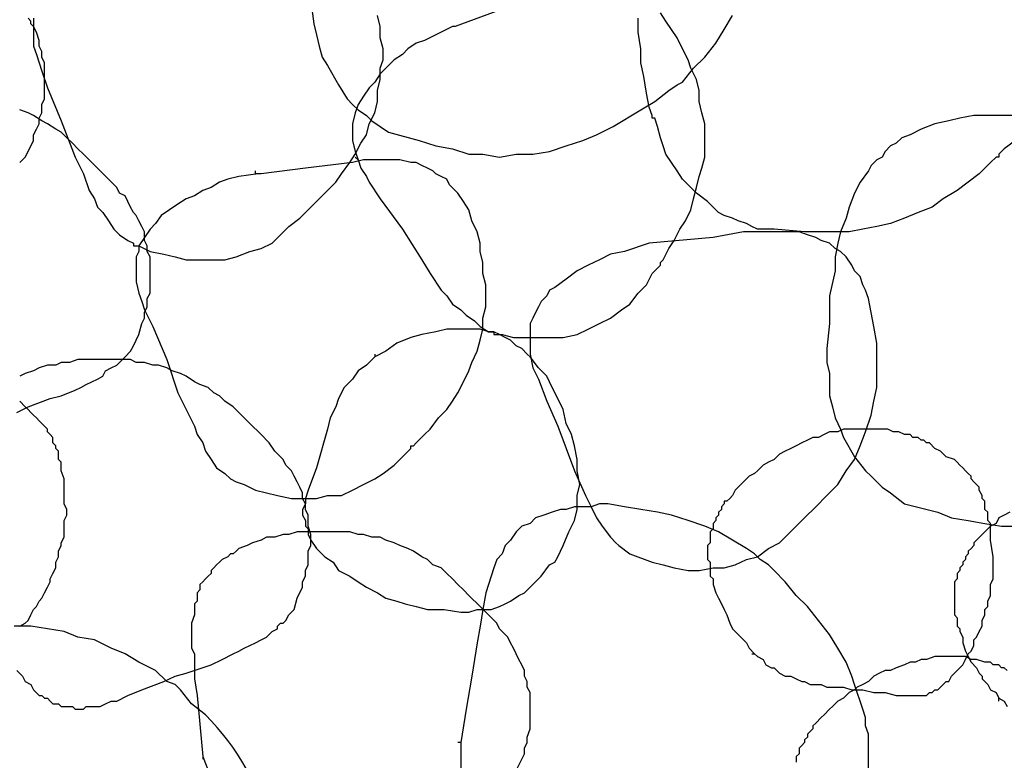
# Model space of a CAD drawing. Header units: millimetres. Extents: x 14 to 424, y 0 to 287.
# Tile 20 of 104: x 52 to 67, y 223 to 234. Entities that reach past the tile are written whole.
import ezdxf

# ---------------------------------------------------------------- set-up
doc = ezdxf.new("R2010")
doc.units = ezdxf.units.MM
doc.layers.add('PDF _0', color=7, linetype='Continuous')

msp = doc.modelspace()

# ---------------------------------------------------------------- linework, layer by layer
at = {"layer": 'PDF _0', "lineweight": 25}
for points in [[(56.29, 234.343), (56.332, 234.011), (56.374, 233.844), (56.415, 233.678), (56.457, 233.512), (56.54, 233.387), (56.706, 233.097), (56.831, 232.889), (56.914, 232.806), (56.997, 232.723), (57.121, 232.64), (57.204, 232.557), (57.454, 232.39), (57.911, 232.266), (58.16, 232.183), (58.409, 232.141), (58.658, 232.058), (58.866, 232.058), (59.115, 232.017), (59.365, 232.058), (59.614, 232.058), (59.863, 232.1), (60.112, 232.183), (60.362, 232.266), (60.569, 232.349), (60.819, 232.474), (61.234, 232.723), (61.442, 232.847), (61.65, 233.014), (61.774, 233.097), (61.857, 233.138), (62.023, 233.346), (62.19, 233.512), (62.356, 233.72), (62.48, 233.928), (62.605, 234.135)], [(59.115, 234.218), (58.451, 233.969), (58.409, 233.969), (58.16, 233.844), (57.994, 233.761), (57.869, 233.72), (57.744, 233.637), (57.661, 233.554), (57.537, 233.471), (57.412, 233.346), (57.329, 233.263), (57.246, 233.138), (57.163, 233.055), (57.08, 232.93), (56.997, 232.806), (56.955, 232.681), (56.914, 232.515), (56.914, 232.474), (56.914, 232.39), (56.914, 232.266), (56.955, 232.1), (56.997, 231.975), (57.038, 231.85), (57.121, 231.726), (57.163, 231.643), (57.329, 231.393), (57.661, 230.936), (57.952, 230.479), (58.077, 230.272), (58.243, 230.022), (58.326, 229.939), (58.409, 229.815), (58.534, 229.732), (58.617, 229.649), (58.742, 229.566), (58.825, 229.482), (58.949, 229.399), (59.032, 229.399), (59.032, 229.358), (59.074, 229.358), (59.157, 229.358), (59.323, 229.316), (59.531, 229.316), (59.697, 229.316), (59.905, 229.316), (60.071, 229.316), (60.279, 229.358), (60.445, 229.441), (60.611, 229.524), (60.777, 229.607), (60.943, 229.732), (61.068, 229.815), (61.193, 229.981), (61.317, 230.106), (61.4, 230.272), (61.525, 230.396), (61.525, 230.438), (61.566, 230.479), (61.65, 230.646), (61.733, 230.77), (61.816, 230.936), (61.899, 231.061), (61.982, 231.227), (62.023, 231.393), (62.065, 231.56), (62.106, 231.726), (62.148, 231.85), (62.19, 232.017), (62.19, 232.183), (62.19, 232.349), (62.19, 232.515), (62.148, 232.681), (62.106, 232.847), (62.106, 233.014), (62.065, 233.18), (61.982, 233.346), (61.94, 233.471), (61.857, 233.637), (61.774, 233.803), (61.691, 233.928), (61.608, 234.052), (61.525, 234.177)], [(51.929, 231.933), (51.97, 231.975), (52.012, 232.017), (52.053, 232.1), (52.136, 232.266), (52.136, 232.349), (52.178, 232.432), (52.219, 232.515), (52.219, 232.598), (52.261, 232.681), (52.261, 232.806), (52.302, 232.889), (52.302, 232.972), (52.302, 233.055), (52.302, 233.138), (52.302, 233.221), (52.302, 233.346), (52.302, 233.429), (52.261, 233.512), (52.261, 233.595), (52.219, 233.678), (52.219, 233.761), (52.178, 233.886), (52.136, 233.969), (52.095, 234.011), (52.095, 234.052), (52.053, 234.094)], [(52.136, 234.094), (52.136, 233.969), (52.136, 233.844), (52.136, 233.678), (52.178, 233.554), (52.219, 233.429), (52.261, 233.304), (52.344, 233.055), (52.552, 232.557), (52.759, 232.017), (52.884, 231.767), (52.967, 231.518), (53.05, 231.393), (53.092, 231.269), (53.175, 231.186), (53.258, 231.061), (53.341, 230.936), (53.424, 230.853), (53.549, 230.77), (53.632, 230.729), (53.632, 230.687), (53.715, 230.687), (53.881, 230.604), (54.089, 230.563), (54.255, 230.521), (54.421, 230.479), (54.629, 230.479), (54.795, 230.479), (55.003, 230.479), (55.169, 230.521), (55.377, 230.604), (55.543, 230.646), (55.709, 230.729), (55.834, 230.853), (55.958, 230.978), (56.124, 231.103), (56.249, 231.227), (56.29, 231.269), (56.415, 231.393), (56.54, 231.518), (56.664, 231.643), (56.747, 231.767), (56.872, 231.933), (56.955, 232.058), (57.038, 232.224), (57.121, 232.349), (57.163, 232.515), (57.246, 232.681), (57.288, 232.847), (57.288, 233.014), (57.329, 233.18), (57.329, 233.346), (57.371, 233.471), (57.371, 233.637), (57.329, 233.803), (57.329, 233.969), (57.288, 234.135)], [(66.842, 232.266), (66.676, 232.141), (66.593, 232.058), (66.593, 232.017), (66.552, 232.017), (66.468, 231.933), (66.302, 231.767), (66.136, 231.643), (65.97, 231.518), (65.762, 231.393), (65.596, 231.269), (65.388, 231.186), (65.181, 231.103), (64.973, 231.02), (64.765, 230.978), (64.558, 230.936), (64.35, 230.895), (64.101, 230.895), (63.893, 230.895), (63.685, 230.895), (63.228, 230.936), (63.02, 230.936), (62.979, 230.936), (62.896, 230.978), (62.813, 231.02), (62.688, 231.061), (62.605, 231.103), (62.48, 231.144), (62.397, 231.186), (62.314, 231.269), (62.231, 231.352), (62.065, 231.476), (61.857, 231.684), (61.774, 231.809), (61.691, 231.933), (61.608, 232.058), (61.566, 232.183), (61.525, 232.307), (61.483, 232.474), (61.442, 232.598), (61.4, 232.598), (61.4, 232.64), (61.359, 232.764), (61.317, 232.972), (61.276, 233.221), (61.234, 233.429), (61.234, 233.637), (61.193, 233.886), (61.193, 234.094)], [(61.94, 233.471), (61.94, 233.471)], [(51.887, 228.195), (52.053, 228.278), (52.385, 228.402), (52.552, 228.444), (52.759, 228.527), (52.842, 228.568), (52.926, 228.61), (53.009, 228.652), (53.092, 228.693), (53.175, 228.735), (53.216, 228.818), (53.299, 228.859), (53.382, 228.901), (53.424, 228.942), (53.466, 228.984), (53.507, 229.025), (53.59, 229.109), (53.632, 229.192), (53.715, 229.358), (53.756, 229.524), (53.798, 229.607), (53.798, 229.69), (53.839, 229.773), (53.839, 229.898), (53.881, 229.981), (53.881, 230.064), (53.881, 230.147), (53.881, 230.23), (53.881, 230.355), (53.881, 230.438), (53.881, 230.521), (53.839, 230.604), (53.839, 230.687), (53.798, 230.77), (53.798, 230.895), (53.756, 230.978), (53.715, 231.061), (53.673, 231.144), (53.632, 231.186), (53.59, 231.269), (53.549, 231.352), (53.507, 231.435), (53.424, 231.476), (53.382, 231.56), (53.258, 231.684), (53.133, 231.809), (52.967, 231.975), (52.884, 232.058), (52.801, 232.141), (52.718, 232.224), (52.635, 232.307), (52.552, 232.39), (52.469, 232.432), (52.344, 232.515), (52.261, 232.557), (52.136, 232.64), (52.053, 232.681), (51.929, 232.723)], [(66.842, 232.64), (66.635, 232.64), (66.427, 232.64), (66.219, 232.64), (66.012, 232.598), (65.845, 232.557), (65.638, 232.515), (65.43, 232.432), (65.264, 232.349), (65.139, 232.307), (65.056, 232.224), (64.973, 232.183), (64.89, 232.1), (64.848, 232.017), (64.765, 231.975), (64.682, 231.892), (64.641, 231.809), (64.516, 231.643), (64.433, 231.476), (64.35, 231.269), (64.308, 231.103), (64.225, 230.895), (64.184, 230.729), (64.142, 230.521), (64.142, 230.313), (64.059, 229.939), (64.059, 229.524), (64.017, 229.15), (64.017, 228.942), (64.059, 228.776), (64.059, 228.444), (64.101, 228.278), (64.142, 228.112), (64.225, 227.945), (64.267, 227.821), (64.433, 227.53), (64.599, 227.322), (64.682, 227.239), (64.765, 227.156), (64.848, 227.073), (64.973, 226.99), (65.181, 226.824), (65.679, 226.699), (65.887, 226.616), (66.136, 226.574), (66.385, 226.533), (66.635, 226.491), (66.884, 226.491)], [(56.955, 232.017), (56.997, 231.975)], [(55.501, 231.767), (55.21, 231.726), (55.044, 231.684), (54.92, 231.643), (54.795, 231.56), (54.67, 231.518), (54.546, 231.435), (54.421, 231.393), (54.296, 231.31), (54.172, 231.227), (54.047, 231.144), (53.964, 231.02), (53.881, 230.936), (53.798, 230.812), (53.715, 230.687), (53.715, 230.604), (53.673, 230.521), (53.673, 230.396), (53.673, 230.272), (53.673, 230.147), (53.715, 229.981), (53.756, 229.856), (53.798, 229.732), (53.923, 229.482), (54.13, 228.984), (54.296, 228.485), (54.421, 228.236), (54.546, 227.987), (54.587, 227.862), (54.67, 227.738), (54.712, 227.613), (54.795, 227.488), (54.878, 227.364), (55.003, 227.281), (55.086, 227.198), (55.169, 227.156), (55.293, 227.114), (55.46, 227.031), (55.626, 226.99), (55.792, 226.948), (56, 226.907), (56.166, 226.907), (56.374, 226.907), (56.54, 226.948), (56.747, 226.948), (56.914, 227.031), (57.08, 227.114), (57.246, 227.198), (57.371, 227.281), (57.537, 227.405), (57.661, 227.53), (57.786, 227.655), (57.786, 227.696), (57.828, 227.696), (57.869, 227.738), (57.994, 227.862), (58.077, 227.945), (58.201, 228.112), (58.326, 228.236), (58.409, 228.361), (58.492, 228.485), (58.575, 228.652), (58.658, 228.818), (58.7, 228.942), (58.783, 229.109), (58.825, 229.275), (58.866, 229.441), (58.866, 229.607), (58.908, 229.773), (58.908, 229.939), (58.908, 230.106), (58.866, 230.272), (58.866, 230.438), (58.825, 230.604), (58.825, 230.729), (58.783, 230.895), (58.7, 231.061), (58.658, 231.227), (58.575, 231.352), (58.492, 231.476), (58.368, 231.601), (58.326, 231.684), (58.243, 231.726), (58.16, 231.767), (58.118, 231.809), (58.035, 231.85), (57.952, 231.892), (57.869, 231.933), (57.786, 231.933), (57.62, 231.975), (57.412, 231.975), (57.246, 231.975), (57.08, 231.975), (56.914, 231.933), (56.207, 231.85), (55.543, 231.767), (55.501, 231.767), (55.46, 231.767), (55.46, 231.809)], [(64.724, 229.482), (64.724, 229.482)], [(57.246, 229.067), (57.246, 229.025), (57.121, 228.901), (56.997, 228.818), (56.914, 228.693), (56.789, 228.568), (56.706, 228.402), (56.664, 228.278), (56.581, 228.112), (56.54, 227.945), (56.374, 227.364), (56.249, 227.031), (56.207, 226.907), (56.207, 226.824), (56.166, 226.741), (56.166, 226.658), (56.207, 226.574), (56.207, 226.491), (56.249, 226.45), (56.249, 226.367), (56.29, 226.284), (56.374, 226.159), (56.498, 226.034), (56.623, 225.951), (56.706, 225.827), (56.872, 225.744), (56.997, 225.66), (57.121, 225.577), (57.288, 225.494), (57.412, 225.411), (57.578, 225.37), (57.703, 225.328), (57.869, 225.287), (58.035, 225.245), (58.285, 225.245), (58.534, 225.204), (58.658, 225.204), (58.783, 225.245), (58.866, 225.245), (58.991, 225.245), (59.115, 225.287), (59.198, 225.328), (59.282, 225.37), (59.406, 225.453), (59.489, 225.494), (59.572, 225.577), (59.739, 225.744), (59.863, 225.91), (59.946, 225.951), (59.988, 226.034), (60.029, 226.117), (60.071, 226.201), (60.154, 226.408), (60.237, 226.574), (60.279, 226.741), (60.279, 226.948), (60.32, 227.114), (60.279, 227.322), (60.279, 227.488), (60.237, 227.696), (60.196, 227.862), (60.112, 228.028), (60.071, 228.236), (59.988, 228.402), (59.905, 228.568), (59.822, 228.735), (59.697, 228.859), (59.572, 229.025), (59.531, 229.067), (59.448, 229.15), (59.365, 229.192), (59.282, 229.275), (59.198, 229.316), (59.115, 229.358), (59.032, 229.399), (58.949, 229.399), (58.825, 229.441), (58.742, 229.441), (58.658, 229.441), (58.534, 229.441), (58.326, 229.441), (58.16, 229.399), (57.952, 229.358), (57.786, 229.316), (57.578, 229.233), (57.412, 229.109), (57.246, 229.025)], [(59.572, 229.109), (59.572, 229.067)], [(51.887, 224.331), (51.97, 224.248), (52.012, 224.165), (52.095, 224.123), (52.136, 224.04), (52.219, 223.957), (52.261, 223.957), (52.302, 223.916), (52.344, 223.916), (52.385, 223.874), (52.427, 223.833), (52.469, 223.833), (52.51, 223.833), (52.552, 223.791), (52.593, 223.791), (52.676, 223.791), (52.718, 223.791), (52.759, 223.75), (52.801, 223.75), (52.842, 223.75), (52.884, 223.75), (52.926, 223.791), (53.05, 223.791), (53.133, 223.791), (53.216, 223.833), (53.299, 223.874), (53.382, 223.874), (53.549, 223.957), (53.756, 224.04), (54.089, 224.165), (54.255, 224.248), (54.421, 224.29), (54.795, 224.414), (54.961, 224.497), (55.127, 224.58), (55.21, 224.622), (55.293, 224.663), (55.377, 224.705), (55.46, 224.747), (55.543, 224.788), (55.626, 224.83), (55.709, 224.913), (55.792, 224.954), (55.792, 224.996), (55.834, 225.037), (55.875, 225.037), (55.917, 225.079), (55.958, 225.162), (56.041, 225.245), (56.083, 225.411), (56.166, 225.577), (56.166, 225.66), (56.207, 225.744), (56.207, 225.827), (56.249, 225.91), (56.249, 226.034), (56.249, 226.117), (56.29, 226.201), (56.29, 226.284), (56.29, 226.367), (56.249, 226.491), (56.249, 226.574), (56.249, 226.658), (56.207, 226.741), (56.207, 226.824), (56.166, 226.907), (56.166, 226.99), (56.124, 227.073), (56.083, 227.156), (56.041, 227.239), (56, 227.322), (55.917, 227.405), (55.875, 227.488), (55.834, 227.53), (55.75, 227.613), (55.667, 227.738), (55.543, 227.862), (55.377, 228.028), (55.293, 228.112), (55.21, 228.195), (55.127, 228.278), (55.003, 228.361), (54.92, 228.444), (54.836, 228.485), (54.753, 228.568), (54.629, 228.61), (54.546, 228.652), (54.421, 228.735), (54.338, 228.776), (54.213, 228.818), (54.13, 228.859), (54.006, 228.901), (53.923, 228.901), (53.798, 228.942), (53.673, 228.942), (53.59, 228.984), (53.466, 228.984), (53.341, 228.984), (53.216, 228.984), (53.133, 228.984), (53.009, 228.984), (52.884, 228.984), (52.801, 228.984), (52.676, 228.942), (52.552, 228.942), (52.469, 228.901), (52.344, 228.901), (52.219, 228.859), (52.136, 228.818), (52.012, 228.776), (51.929, 228.735)], [(51.929, 224.996), (52.012, 225.037), (52.053, 225.079), (52.095, 225.162), (52.136, 225.245), (52.178, 225.287), (52.219, 225.37), (52.261, 225.411), (52.302, 225.494), (52.344, 225.577), (52.385, 225.66), (52.385, 225.702), (52.427, 225.785), (52.469, 225.868), (52.469, 225.951), (52.51, 226.034), (52.51, 226.117), (52.552, 226.201), (52.552, 226.242), (52.593, 226.325), (52.593, 226.408), (52.593, 226.491), (52.593, 226.574), (52.635, 226.658), (52.635, 226.741), (52.593, 226.824), (52.593, 227.073), (52.593, 227.198), (52.552, 227.322), (52.552, 227.364), (52.552, 227.447), (52.51, 227.488), (52.51, 227.53), (52.51, 227.613), (52.469, 227.655), (52.469, 227.696), (52.427, 227.738), (52.427, 227.821), (52.385, 227.862), (52.344, 227.904), (52.344, 227.945), (52.302, 227.987), (52.261, 228.028), (52.219, 228.07), (52.178, 228.112), (52.136, 228.153), (52.095, 228.195), (52.053, 228.236), (52.012, 228.278), (51.929, 228.361)], [(60.196, 227.862), (60.196, 227.862)], [(62.896, 224.58), (62.937, 224.58), (62.979, 224.539), (63.062, 224.497), (63.104, 224.414), (63.187, 224.373), (63.228, 224.373), (63.27, 224.331), (63.311, 224.29), (63.394, 224.248), (63.477, 224.248), (63.56, 224.206), (63.644, 224.165), (63.685, 224.165), (63.768, 224.123), (63.851, 224.123), (63.934, 224.123), (64.017, 224.082), (64.101, 224.082), (64.267, 224.082), (64.391, 224.04), (64.558, 224.04), (64.724, 223.999), (64.807, 223.999), (64.89, 223.999), (65.056, 223.957), (65.139, 223.957), (65.181, 223.957), (65.222, 223.957), (65.264, 223.957), (65.305, 223.957), (65.347, 223.957), (65.388, 223.957), (65.43, 223.957), (65.471, 223.957), (65.513, 223.957), (65.555, 223.999), (65.596, 223.999), (65.638, 224.04), (65.679, 224.04), (65.721, 224.082), (65.762, 224.123), (65.804, 224.165), (65.845, 224.165), (65.887, 224.248), (65.928, 224.29), (66.012, 224.373), (66.053, 224.414), (66.095, 224.497), (66.136, 224.58), (66.178, 224.622), (66.219, 224.705), (66.219, 224.788), (66.261, 224.83), (66.302, 224.913), (66.344, 224.996), (66.344, 225.079), (66.385, 225.162), (66.385, 225.245), (66.427, 225.287), (66.427, 225.37), (66.468, 225.453), (66.468, 225.536), (66.468, 225.619), (66.51, 225.702), (66.51, 225.785), (66.51, 225.868), (66.51, 225.951), (66.51, 226.034), (66.468, 226.284), (66.468, 226.408), (66.468, 226.533), (66.427, 226.574), (66.427, 226.616), (66.427, 226.699), (66.385, 226.741), (66.385, 226.782), (66.385, 226.865), (66.344, 226.907), (66.344, 226.948), (66.302, 227.031), (66.302, 227.073), (66.261, 227.114), (66.219, 227.156), (66.178, 227.198), (66.178, 227.239), (66.136, 227.281), (66.095, 227.322), (66.053, 227.364), (66.012, 227.405), (65.97, 227.447), (65.928, 227.488), (65.804, 227.53), (65.721, 227.613), (65.638, 227.655), (65.555, 227.738), (65.513, 227.738), (65.471, 227.779), (65.43, 227.779), (65.388, 227.821), (65.347, 227.821), (65.305, 227.821), (65.264, 227.862), (65.181, 227.862), (65.098, 227.904), (65.014, 227.904), (64.931, 227.945), (64.807, 227.945), (64.724, 227.945), (64.641, 227.945), (64.558, 227.945), (64.433, 227.945), (64.35, 227.945), (64.267, 227.945), (64.184, 227.904), (64.059, 227.904), (63.976, 227.862), (63.893, 227.821), (63.81, 227.821), (63.727, 227.779), (63.644, 227.738), (63.56, 227.696), (63.477, 227.655), (63.394, 227.613), (63.311, 227.571), (63.228, 227.488), (63.145, 227.447), (63.062, 227.405), (62.979, 227.322), (62.937, 227.281), (62.854, 227.239), (62.771, 227.156), (62.73, 227.114), (62.647, 227.031), (62.605, 226.948), (62.563, 226.907), (62.522, 226.865), (62.48, 226.865), (62.48, 226.824), (62.439, 226.782), (62.439, 226.741), (62.397, 226.699), (62.397, 226.658), (62.356, 226.616), (62.356, 226.574), (62.314, 226.533), (62.314, 226.45), (62.273, 226.408), (62.273, 226.367), (62.273, 226.325), (62.273, 226.284), (62.273, 226.242), (62.231, 226.201), (62.231, 226.117), (62.231, 226.076), (62.231, 226.034), (62.231, 225.993), (62.273, 225.951), (62.273, 225.868), (62.273, 225.827), (62.273, 225.785), (62.273, 225.744), (62.314, 225.702), (62.314, 225.66), (62.314, 225.619), (62.356, 225.494), (62.397, 225.411), (62.439, 225.328), (62.48, 225.245), (62.522, 225.162), (62.563, 225.037), (62.605, 224.954), (62.647, 224.913), (62.688, 224.871), (62.73, 224.83), (62.813, 224.747), (62.854, 224.663), (62.937, 224.58)], [(64.641, 222.752), (64.641, 223.002), (64.641, 223.251), (64.641, 223.376), (64.599, 223.5), (64.599, 223.625), (64.558, 223.75), (64.516, 223.874), (64.474, 223.999), (64.433, 224.123), (64.391, 224.248), (64.308, 224.456), (64.184, 224.663), (64.059, 224.871), (63.893, 225.079), (63.727, 225.287), (63.56, 225.453), (63.394, 225.66), (63.228, 225.827), (63.145, 225.91), (63.02, 225.993), (62.937, 226.076), (62.813, 226.159), (62.605, 226.284), (62.397, 226.408), (62.19, 226.491), (61.94, 226.574), (61.691, 226.658), (61.483, 226.699), (61.234, 226.741), (60.985, 226.782), (60.736, 226.824), (60.611, 226.824), (60.486, 226.782), (60.362, 226.782), (60.237, 226.782), (60.112, 226.741), (60.029, 226.741), (59.905, 226.699), (59.78, 226.658), (59.655, 226.616), (59.572, 226.533), (59.448, 226.491), (59.365, 226.408), (59.282, 226.284), (59.198, 226.201), (59.157, 226.076), (59.074, 225.993), (59.032, 225.868), (58.991, 225.744), (58.949, 225.619), (58.908, 225.494), (58.866, 225.245), (58.825, 224.996), (58.783, 224.747), (58.7, 224.248), (58.617, 223.75), (58.534, 223.251), (58.492, 223.251)], [(66.759, 226.699), (66.676, 226.658), (66.593, 226.616), (66.552, 226.533), (66.468, 226.491), (66.385, 226.408), (66.344, 226.367), (66.261, 226.284), (66.219, 226.242), (66.219, 226.201), (66.178, 226.159), (66.136, 226.117), (66.136, 226.076), (66.095, 226.034), (66.095, 225.993), (66.053, 225.951), (66.053, 225.91), (66.012, 225.868), (66.012, 225.827), (65.97, 225.785), (65.97, 225.744), (65.97, 225.702), (65.928, 225.66), (65.928, 225.577), (65.928, 225.536), (65.928, 225.494), (65.928, 225.453), (65.928, 225.411), (65.928, 225.37), (65.928, 225.287), (65.928, 225.245), (65.928, 225.204), (65.928, 225.162), (65.97, 225.12), (65.97, 225.079), (65.97, 224.996), (66.012, 224.954), (66.012, 224.913), (66.053, 224.83), (66.053, 224.747), (66.095, 224.622), (66.136, 224.539), (66.178, 224.456), (66.261, 224.373), (66.302, 224.29), (66.344, 224.248), (66.344, 224.206), (66.385, 224.165), (66.427, 224.123), (66.468, 224.04), (66.552, 223.999), (66.593, 223.916)], [(56.207, 226.533), (56.207, 226.491)], [(59.365, 222.836), (59.448, 223.002), (59.489, 223.085), (59.489, 223.168), (59.531, 223.251), (59.531, 223.334), (59.572, 223.459), (59.572, 223.542), (59.572, 223.625), (59.572, 223.708), (59.572, 223.791), (59.572, 223.916), (59.572, 223.999), (59.531, 224.082), (59.531, 224.165), (59.489, 224.248), (59.489, 224.331), (59.448, 224.414), (59.406, 224.497), (59.365, 224.58), (59.323, 224.663), (59.282, 224.747), (59.24, 224.83), (59.157, 224.913), (59.115, 224.954), (59.074, 225.037), (58.949, 225.162), (58.825, 225.287), (58.658, 225.453), (58.575, 225.536), (58.492, 225.619), (58.409, 225.702), (58.326, 225.785), (58.243, 225.868), (58.118, 225.91), (58.035, 225.993), (57.952, 226.034), (57.828, 226.117), (57.744, 226.159), (57.62, 226.201), (57.537, 226.242), (57.412, 226.284), (57.329, 226.325), (57.204, 226.325), (57.08, 226.367), (56.997, 226.367), (56.872, 226.408), (56.747, 226.408), (56.623, 226.408), (56.54, 226.408), (56.415, 226.408), (56.29, 226.408), (56.207, 226.408), (56.083, 226.408), (55.958, 226.367), (55.875, 226.367), (55.75, 226.325), (55.626, 226.325), (55.543, 226.284), (55.418, 226.242), (55.335, 226.201), (55.21, 226.159), (55.169, 226.117), (55.127, 226.076), (55.086, 226.076), (55.044, 226.034), (54.961, 225.993), (54.92, 225.951), (54.878, 225.91), (54.836, 225.868), (54.795, 225.827), (54.795, 225.785), (54.753, 225.744), (54.712, 225.702), (54.67, 225.66), (54.629, 225.619), (54.629, 225.536), (54.587, 225.494), (54.587, 225.453), (54.587, 225.37), (54.546, 225.328), (54.546, 225.287), (54.546, 225.204), (54.546, 225.162), (54.504, 225.037), (54.504, 224.913), (54.504, 224.788), (54.504, 224.663), (54.546, 224.58), (54.546, 224.456), (54.546, 224.206), (54.587, 223.957), (54.67, 223.043), (54.67, 223.002)], [(66.718, 224.331), (66.676, 224.373), (66.635, 224.373), (66.593, 224.414), (66.552, 224.414), (66.51, 224.414), (66.468, 224.456), (66.385, 224.456), (66.261, 224.497), (66.178, 224.497), (66.095, 224.539), (66.012, 224.539), (65.887, 224.539), (65.804, 224.539), (65.721, 224.539), (65.638, 224.539), (65.513, 224.497), (65.43, 224.497), (65.347, 224.456), (65.264, 224.456), (65.181, 224.414), (65.056, 224.373), (64.973, 224.331), (64.89, 224.331), (64.807, 224.29), (64.724, 224.248), (64.641, 224.165), (64.558, 224.123), (64.474, 224.082), (64.433, 224.04), (64.35, 223.999), (64.267, 223.916), (64.184, 223.874), (64.101, 223.791), (64.059, 223.75), (63.976, 223.666), (63.934, 223.625), (63.851, 223.542), (63.81, 223.5), (63.81, 223.459), (63.768, 223.417), (63.727, 223.376), (63.727, 223.334), (63.685, 223.293), (63.685, 223.251), (63.644, 223.209), (63.602, 223.168), (63.602, 223.126), (63.602, 223.085), (63.56, 223.043), (63.56, 223.002), (63.56, 222.96)], [(66.593, 223.874), (66.593, 223.916), (66.676, 223.874), (66.718, 223.791)], [(58.534, 223.251), (58.534, 223.043), (58.534, 222.836)], [(54.67, 223.043), (54.753, 222.836)]]:
    msp.add_lwpolyline(points, dxfattribs=at)
msp.add_lwpolyline([(63.685, 226.616), (63.851, 226.782), (64.017, 226.948), (64.184, 227.114), (64.308, 227.322), (64.433, 227.488), (64.516, 227.696), (64.599, 227.904), (64.682, 228.153), (64.724, 228.361), (64.765, 228.568), (64.765, 228.818), (64.765, 229.025), (64.765, 229.233), (64.724, 229.482), (64.682, 229.69), (64.641, 229.898), (64.599, 230.022), (64.558, 230.106), (64.516, 230.23), (64.433, 230.313), (64.391, 230.396), (64.308, 230.521), (64.225, 230.604), (64.142, 230.646), (64.059, 230.729), (63.934, 230.77), (63.851, 230.812), (63.727, 230.853), (63.602, 230.895), (63.477, 230.895), (63.394, 230.895), (63.27, 230.895), (63.02, 230.895), (62.771, 230.895), (62.314, 230.812), (61.359, 230.729), (60.985, 230.604), (60.777, 230.563), (60.611, 230.479), (60.445, 230.396), (60.279, 230.313), (60.112, 230.189), (59.946, 230.064), (59.863, 230.022), (59.822, 229.939), (59.739, 229.856), (59.697, 229.773), (59.655, 229.69), (59.614, 229.607), (59.572, 229.524), (59.572, 229.441), (59.572, 229.316), (59.572, 229.233), (59.572, 229.15), (59.572, 229.067), (59.614, 228.859), (59.697, 228.693), (59.822, 228.361), (59.988, 227.987), (60.112, 227.655), (60.237, 227.322), (60.403, 226.948), (60.486, 226.782), (60.569, 226.616), (60.652, 226.491), (60.777, 226.325), (60.86, 226.242), (60.902, 226.201), (61.068, 226.076), (61.4, 225.951), (61.566, 225.91), (61.733, 225.868), (61.94, 225.827), (62.106, 225.827), (62.314, 225.868), (62.48, 225.868), (62.647, 225.91), (62.813, 225.993), (62.979, 226.034), (63.145, 226.159), (63.311, 226.242), (63.436, 226.367)], close=True, dxfattribs=at)
msp.add_lwpolyline([(55.086, 219.097), (55.293, 219.304), (55.377, 219.388), (55.418, 219.512), (55.501, 219.595), (55.543, 219.72), (55.667, 219.969, 0.271213), (54.712, 223.666), (54.504, 223.833), (54.338, 224.04), (54.255, 224.123), (54.13, 224.165), (53.964, 224.331), (53.715, 224.456), (53.507, 224.58), (53.299, 224.663), (53.05, 224.788), (52.801, 224.83), (52.593, 224.913), (52.344, 224.954), (52.095, 224.996), (51.845, 224.996)], format="xyb", dxfattribs=at)

doc.saveas('drawing.dxf')
